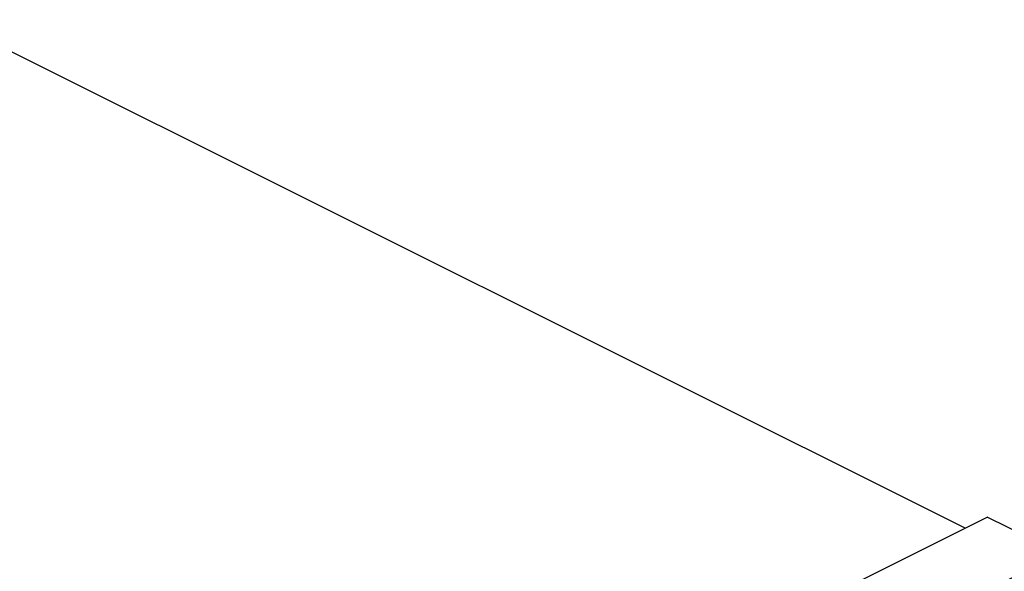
# Paper-space layout '005_EXP_CORICANT_PE_DRAWING_3_3' of a CAD drawing. Header units: millimetres. Extents: x 6 to 413, y 7 to 290.
# Tile 44 of 46: x 251 to 271, y 248 to 258. Entities that reach past the tile are written whole.
import ezdxf

# ---------------------------------------------------------------- set-up
doc = ezdxf.new("R2010")
doc.units = ezdxf.units.MM
doc.header["$LTSCALE"] = 23.1
doc.layers.add('MAIN_PCB_BL436', color=7, linetype='CONTINUOUS')
doc.layers.add('SSD_107100000060A_MTFDDAV_BL466', color=7, linetype='CONTINUOUS')

# ---------------------------------------------------------------- blocks, each defined once
blk = doc.blocks.new('MAIN_PCB_BL436', base_point=(234.584, 209.281))
at = {"layer": 'MAIN_PCB_BL436', "color": 7, "linetype": 'Continuous'}
blk.add_line((269.82, 248.381), (250.029, 258.277), dxfattribs=at)
blk = doc.blocks.new('SSD_107100000060A_MTFDDAV_BL466', base_point=(273.605, 244.816))
at = {"layer": 'SSD_107100000060A_MTFDDAV_BL466', "color": 7, "linetype": 'Continuous'}
for p, q in [((270.254, 248.598), (266.329, 246.635)), ((270.254, 248.598), (271.674, 247.888)), ((272.333, 248.217), (263.084, 243.593)), ((272.333, 248.217), (286.291, 241.238)), ((266.329, 246.22), (266.329, 246.635)), ((266.486, 246.535), (266.329, 246.635)), ((264.844, 245.893), (260.92, 243.931)), ((260.92, 243.931), (260.92, 243.515)), ((263.261, 242.76), (260.92, 243.931)), ((262.846, 242.552), (260.92, 243.515)), ((263.084, 243.593), (263.084, 242.891)), ((264.005, 243.132), (263.084, 243.593)), ((263.304, 242.781), (263.084, 242.891)), ((286.291, 241.238), (286.086, 241.136)), ((286.291, 241.238), (286.291, 241.034))]:
    blk.add_line(p, q, dxfattribs=at)
for points in [[(266.637, 246.264), (266.635, 246.293), (266.59, 246.419), (266.486, 246.535)], [(266.329, 246.22), (266.486, 246.12), (266.546, 246.053)], [(266.542, 246.047), (266.619, 246.167), (266.637, 246.264)], [(264.844, 245.893), (265.044, 245.815), (265.275, 245.763), (265.524, 245.74), (265.775, 245.748), (266.016, 245.785), (266.232, 245.85), (266.411, 245.939), (266.542, 246.047)]]:
    blk.add_lwpolyline(points, dxfattribs=at)

psp = doc.layouts.new('005_EXP_CORICANT_PE_DRAWING_3_3')

# ---------------------------------------------------------------- block references
at = {"layer": 'MAIN_PCB_BL436'}
psp.add_blockref('MAIN_PCB_BL436', (234.584, 209.281), dxfattribs=at)
at = {"layer": 'SSD_107100000060A_MTFDDAV_BL466'}
psp.add_blockref('SSD_107100000060A_MTFDDAV_BL466', (273.605, 244.816), dxfattribs=at)

doc.saveas('drawing.dxf')
